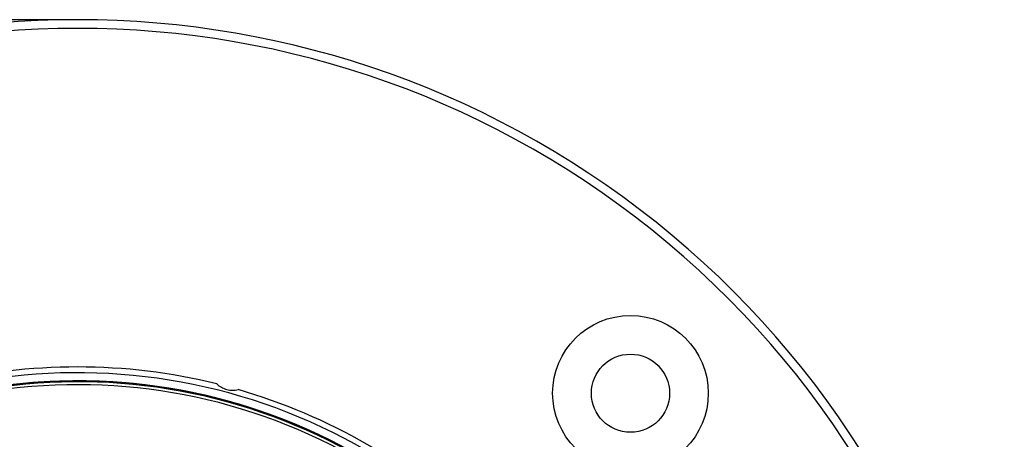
# Model space of a CAD drawing. Header units: millimetres. Extents: x 20 to 19939, y 40 to 15016.
# Tile 75 of 106: x 6759 to 7099, y 14871 to 15016. Entities that reach past the tile are written whole.
import ezdxf

# ---------------------------------------------------------------- set-up
doc = ezdxf.new("R2010")
doc.units = ezdxf.units.MM
doc.header["$LTSCALE"] = 2
doc.layers.add('COMPONENT_GEOMETRY', color=7, linetype='Continuous')
doc.styles.add('SLDTEXTSTYLE0', font='TXT', dxfattribs={"width": 0.75})
doc.dimstyles.new('SLDDIMSTYLE1', dxfattribs={"dimtxt": 100, "dimasz": 6.604, "dimexe": 0, "dimexo": 0.0625, "dimgap": 25, "dimtad": 0, "dimtih": 1, "dimtoh": 1, "dimdec": 0, "dimrnd": 1e-09, "dimzin": 12, "dimdsep": 46, "dimtxsty": 'SLDTEXTSTYLE0', "dimsah": 1, "dimcen": 0.09, "dimadec": 0, "dimazin": 3, "dimtfac": 1, "dimtdec": 0, "dimtofl": 0, "dimtmove": 0, "dimatfit": 3, "dimfxl": 1, "dimfrac": 2, "dimtolj": 1, "dimtzin": 12, "dimarcsym": 0})

# ---------------------------------------------------------------- blocks, each defined once
blk = doc.blocks.new('_D_2')
at = {"layer": 'COMPONENT_GEOMETRY', "color": 7}
for p, q in [((6776.75, 15015.64), (762.92, 15015.64)), ((769.27, 15015.64), (769.27, 12372.01)), ((569.2, 12351.7), (538.73, 12351.7)), ((538.73, 12351.7), (538.73, 12192.95)), ((969.34, 12351.7), (999.8, 12351.7)), ((999.8, 12351.7), (999.8, 12192.95)), ((538.73, 12192.95), (569.2, 12192.95)), ((999.8, 12192.95), (969.34, 12192.95)), ((769.27, 9399.71), (769.27, 12043.33)), ((4049.38, 9399.71), (762.92, 9399.71))]:
    blk.add_line(p, q, dxfattribs=at)
for points in [[(769.27, 15015.64), (768.25, 15009.04), (770.28, 15009.04)], [(769.27, 9399.71), (770.28, 9406.31), (768.25, 9406.31)]]:
    blk.add_solid(points, dxfattribs=at)
at = {"layer": 'COMPONENT_GEOMETRY', "color": 7, "char_height": 100, "attachment_point": 1, "style": 'SLDTEXTSTYLE0'}
for s, insert in [('9\'2.55"', (569.2, 12321.86)), ('2808mm', (496.49, 12172.24))]:
    blk.add_mtext(s, dxfattribs=dict(at, insert=insert))

msp = doc.modelspace()

# ---------------------------------------------------------------- linework, layer by layer
at = {"color": 7, "linetype": 'Continuous', "lineweight": 25}
for radius in [26.88, 13.5]:
    msp.add_circle((6970.21, 14886.56), radius, dxfattribs=at)
for radius, start, end in [(320, 330.2322, 209.7698), (317, 329.9274, 210.0807), (200, 76.0906, 103.9094), (198, 335.8585, 133.5556), (195.2, 45, 133.2502), (200, 46.0906, 73.9094)]:
    msp.add_arc((6779.29, 14695.64), radius, start, end, dxfattribs=at)
at = {"color": 8, "linetype": 'Continuous', "lineweight": 25}
for radius, start, end in [(195.2, 336.1724, 133.2502), (194.87, 336.2097, 133.3112), (193.87, 336.3244, 132.5316)]:
    msp.add_arc((6779.29, 14695.64), radius, start, end, dxfattribs=at)
at = {"color": 7, "linetype": 'Continuous', "lineweight": 25}
msp.add_open_spline([(6827.37, 14889.78), (6827.86, 14889.36), (6828.86, 14888.54), (6830.8, 14887.77), (6832.85, 14887.49), (6834.08, 14887.7), (6834.72, 14887.81)], degree=3, knots=[0, 0, 0, 0, 0.25434, 0.510225, 0.74435, 1, 1, 1, 1], dxfattribs=at)

# ---------------------------------------------------------------- dimensions: what is measured, and where the dimension line sits
at = {"layer": 'COMPONENT_GEOMETRY', "color": 7}
dim = msp.add_linear_dim(base=(769.27, 9399.71), p1=(6779.29, 15015.64), p2=(4051.92, 9399.71), angle=90, dimstyle='SLDDIMSTYLE1', dxfattribs=at)
dim.commit()
dim.dimension.update_dxf_attribs({"geometry": '_D_2', "text_midpoint": (769.27, 12207.67), "dimtype": 160})

doc.saveas('drawing.dxf')
